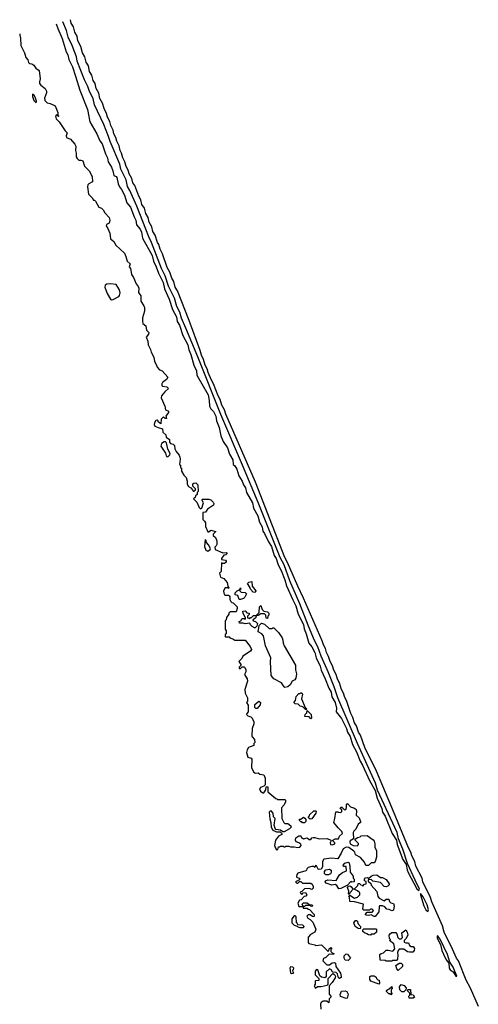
# Model space of a CAD drawing. Extents: x 2895860 to 3052244, y 542080 to 918683.
# Tile 133 of 133: x 2951088 to 2956028, y 908087 to 918683. Entities that reach past the tile are written whole.
import ezdxf

# ---------------------------------------------------------------- set-up
doc = ezdxf.new("R2010")
doc.units = 0

msp = doc.modelspace()

# ---------------------------------------------------------------- linework, layer by layer
at = {"layer": '0CON05XD'}
for points in [[(2956028, 908065), (2955945, 908260), (2955897, 908347), (2955814, 908555), (2955794, 908584), (2955751, 908681), (2955661, 908865), (2955640, 908930), (2955525, 909190), (2955511, 909235), (2955431, 909405), (2955421, 909445), (2955355, 909575), (2955343, 909623), (2955310, 909685), (2955301, 909725), (2955275, 909771), (2955097, 910205), (2954929, 910595), (2954805, 910850), (2954758, 910985), (2954737, 911017), (2954715, 911084), (2954695, 911115), (2954675, 911175), (2954654, 911215), (2954606, 911355), (2954588, 911388), (2954577, 911435), (2954554, 911476), (2954532, 911545), (2954509, 911585), (2954496, 911635), (2954471, 911681), (2954458, 911728), (2954432, 911775), (2954415, 911829), (2954392, 911872), (2954381, 911915), (2954359, 911955), (2954345, 912000), (2954146, 912456), (2954083, 912585), (2953973, 912843), (2953944, 912895), (2953811, 913235), (2953629, 913705), (2953307, 914437), (2953293, 914485), (2953266, 914536), (2953248, 914595), (2953225, 914635), (2953176, 914764), (2953152, 914805), (2953118, 914885), (2953106, 914926), (2953085, 914964), (2953069, 915025), (2953045, 915071), (2953032, 915122), (2952912, 915445), (2952786, 915766), (2952764, 915805), (2952748, 915865), (2952725, 915902), (2952704, 915965), (2952677, 916015), (2952625, 916165), (2952599, 916215), (2952586, 916265), (2952572, 916285), (2952548, 916365), (2952521, 916405), (2952512, 916455), (2952482, 916505), (2952472, 916555), (2952447, 916597), (2952431, 916655), (2952405, 916695), (2952394, 916745), (2952370, 916785), (2952327, 916897), (2952308, 916928), (2952294, 916975), (2952267, 917025), (2952257, 917065), (2952233, 917103), (2952219, 917155), (2952198, 917195), (2952186, 917245), (2952169, 917275), (2952159, 917325), (2952134, 917374), (2952124, 917415), (2952102, 917455), (2952094, 917495), (2952068, 917545), (2952058, 917588), (2952032, 917635), (2952024, 917675), (2951997, 917727), (2951980, 917785), (2951951, 917835), (2951941, 917891), (2951912, 917942), (2951900, 917995), (2951878, 918028), (2951866, 918085), (2951839, 918125), (2951827, 918185), (2951802, 918225), (2951790, 918285), (2951765, 918325), (2951748, 918395), (2951714, 918455), (2951707, 918505), (2951680, 918550), (2951669, 918605), (2951642, 918645), (2951634, 918683)], [(2951482, 918640), (2951499, 918589), (2951545, 918481), (2951587, 918337), (2951605, 918305), (2951618, 918255), (2951657, 918177), (2951687, 918077), (2951734, 917924), (2951817, 917715), (2951842, 917585), (2951920, 917455), (2951951, 917381), (2951975, 917348), (2952011, 917241), (2952034, 917195), (2952040, 917155), (2952076, 917095), (2952091, 917055), (2952101, 917005), (2952125, 916996), (2952135, 916984), (2952149, 916915), (2952163, 916883), (2952186, 916856), (2952216, 916796), (2952243, 916713), (2952282, 916665), (2952321, 916561), (2952337, 916525), (2952344, 916475), (2952387, 916427), (2952401, 916395), (2952412, 916332), (2952514, 916145), (2952529, 916085), (2952559, 916025), (2952583, 915955), (2952632, 915855), (2952648, 915785), (2952699, 915675), (2952734, 915565), (2952776, 915486), (2952783, 915435), (2952810, 915395), (2952844, 915284), (2952899, 915185), (2952910, 915130), (2952931, 915079), (2952962, 914965), (2952992, 914905), (2952996, 914856), (2953117, 914645), (2953129, 914585), (2953131, 914525), (2953146, 914495), (2953175, 914466), (2953200, 914415), (2953207, 914365), (2953236, 914295), (2953253, 914203), (2953278, 914145), (2953327, 914075), (2953347, 914007), (2953384, 913945), (2953386, 913896), (2953405, 913880), (2953427, 913845), (2953449, 913775), (2953485, 913717), (2953497, 913677), (2953521, 913645), (2953532, 913595), (2953594, 913485), (2953606, 913425), (2953653, 913345), (2953670, 913275), (2953701, 913225), (2953707, 913177), (2953726, 913155), (2953766, 913065), (2953799, 913015), (2953827, 912917), (2953851, 912885), (2953873, 912815), (2953905, 912754), (2953943, 912655), (2953960, 912590), (2954028, 912438), (2954062, 912375), (2954086, 912285), (2954144, 912174), (2954151, 912129), (2954175, 912074), (2954201, 911975), (2954233, 911935), (2954265, 911874), (2954282, 911815), (2954325, 911725), (2954333, 911683), (2954379, 911589), (2954418, 911488), (2954443, 911445), (2954451, 911395), (2954486, 911335), (2954499, 911275), (2954497, 911235), (2954555, 911164), (2954607, 911055), (2954618, 911015), (2954648, 910968), (2954673, 910883), (2954715, 910805), (2954754, 910704), (2954779, 910661), (2954854, 910494), (2954918, 910388), (2954937, 910305), (2954990, 910195), (2954996, 910155), (2955025, 910110), (2955101, 909925), (2955146, 909855), (2955155, 909805), (2955215, 909646), (2955252, 909592), (2955260, 909535), (2955271, 909505), (2955365, 909328), (2955385, 909311), (2955393, 909325), (2955348, 909422), (2955263, 909603), (2955216, 909755), (2955169, 909869), (2955152, 909935), (2954942, 910392), (2954919, 910465), (2954727, 910893), (2954514, 911385), (2954474, 911505), (2954410, 911665), (2954333, 911833), (2954299, 911935), (2954263, 912003), (2954198, 912155), (2954105, 912395), (2953998, 912645), (2953935, 912815), (2953894, 912894), (2953657, 913487), (2953488, 913888), (2953253, 914433), (2953007, 915055), (2952877, 915363), (2952831, 915471), (2952812, 915535), (2952782, 915595), (2952756, 915685), (2952692, 915815), (2952656, 915925), (2952616, 916006), (2952509, 916285), (2952477, 916345), (2952349, 916675), (2952275, 916845), (2952249, 916889), (2952235, 916959), (2952177, 917075), (2952165, 917127), (2952061, 917371), (2952045, 917426), (2951994, 917555), (2951895, 917765), (2951879, 917835), (2951839, 917909), (2951821, 917965), (2951787, 918037), (2951708, 918238), (2951699, 918285), (2951681, 918331), (2951654, 918405), (2951609, 918495), (2951591, 918565), (2951553, 918660)], [(2951089, 918530), (2951088, 918515), (2951098, 918485), (2951100, 918405), (2951140, 918325), (2951153, 918275), (2951175, 918250), (2951183, 918223), (2951195, 918210), (2951217, 918207), (2951240, 918195), (2951262, 918162), (2951297, 918137), (2951309, 918045), (2951300, 918015), (2951302, 917995), (2951315, 917977), (2951363, 917943), (2951378, 917915), (2951378, 917895), (2951355, 917840), (2951359, 917815), (2951385, 917788), (2951415, 917780), (2951468, 917755), (2951485, 917720), (2951497, 917685), (2951500, 917650), (2951510, 917645), (2951502, 917642), (2951500, 917650), (2951485, 917660), (2951472, 917645), (2951480, 917615), (2951513, 917583), (2951577, 917487), (2951600, 917465), (2951588, 917432), (2951592, 917415), (2951636, 917396), (2951682, 917345), (2951693, 917323), (2951687, 917275), (2951697, 917245), (2951697, 917207), (2951705, 917190), (2951725, 917170), (2951745, 917172), (2951768, 917165), (2951787, 917105), (2951837, 917055), (2951870, 916995), (2951872, 916938), (2951834, 916916), (2951822, 916905), (2951817, 916885), (2951830, 916805), (2951870, 916765), (2951882, 916742), (2951895, 916740), (2951905, 916730), (2951940, 916665), (2951970, 916655), (2951987, 916637), (2952004, 916604), (2952052, 916555), (2952057, 916525), (2952050, 916495), (2952021, 916479), (2952018, 916465), (2952037, 916437), (2952059, 916385), (2952067, 916325), (2952102, 916295), (2952123, 916255), (2952215, 916170), (2952232, 916135), (2952246, 916086), (2952278, 916055), (2952268, 916025), (2952280, 916005), (2952283, 915987), (2952292, 915942), (2952315, 915908), (2952342, 915842), (2952365, 915810), (2952370, 915795), (2952368, 915748), (2952392, 915712), (2952393, 915655), (2952426, 915605), (2952431, 915585), (2952433, 915545), (2952412, 915475), (2952410, 915435), (2952414, 915414), (2952445, 915390), (2952453, 915343), (2952478, 915315), (2952475, 915300), (2952450, 915265), (2952468, 915225), (2952473, 915183), (2952498, 915135), (2952502, 915105), (2952532, 915052), (2952539, 915005), (2952562, 914965), (2952567, 914945), (2952595, 914916), (2952623, 914903), (2952682, 914835), (2952669, 914811), (2952625, 914778), (2952617, 914765), (2952617, 914747), (2952625, 914738), (2952672, 914732), (2952690, 914715), (2952651, 914679), (2952616, 914634), (2952611, 914615), (2952651, 914525), (2952658, 914485), (2952689, 914469), (2952692, 914455), (2952663, 914417), (2952668, 914392), (2952655, 914390), (2952635, 914410), (2952610, 914385), (2952608, 914332), (2952580, 914355), (2952580, 914365), (2952570, 914375), (2952555, 914370), (2952540, 914345), (2952537, 914325), (2952545, 914308), (2952580, 914295), (2952625, 914280), (2952630, 914245), (2952660, 914215), (2952665, 914190), (2952700, 914165), (2952700, 914135), (2952713, 914123), (2952740, 914115), (2952755, 914100), (2952758, 914065), (2952772, 914035), (2952807, 913995), (2952812, 913975), (2952816, 913955), (2952810, 913895), (2952818, 913888), (2952820, 913865), (2952830, 913855), (2952832, 913825), (2952855, 913780), (2952880, 913755), (2952890, 913715), (2952890, 913685), (2952905, 913660), (2952930, 913645), (2952950, 913625), (2952955, 913610), (2952965, 913610), (2952980, 913625), (2952980, 913635), (2952953, 913663), (2952953, 913687), (2952963, 913697), (2952985, 913698), (2953006, 913676), (2953010, 913605), (2953000, 913595), (2952998, 913572), (2952982, 913558), (2952978, 913542), (2952960, 913525), (2952995, 913490), (2953020, 913435), (2953035, 913420), (2953050, 913425), (2953068, 913485), (2953052, 913508), (2953052, 913518), (2953058, 913522), (2953125, 913522), (2953147, 913517), (2953172, 913492), (2953178, 913475), (2953175, 913460), (2953110, 913415), (2953088, 913382), (2953062, 913378), (2953060, 913305), (2953078, 913288), (2953088, 913268), (2953088, 913228), (2953115, 913170), (2953125, 913170), (2953145, 913188), (2953200, 913175), (2953170, 913145), (2953172, 913132), (2953195, 913110), (2953210, 913075), (2953210, 913035), (2953205, 913020), (2953190, 913005), (2953192, 912982), (2953275, 912947), (2953315, 912950), (2953320, 912945), (2953320, 912935), (2953307, 912923), (2953285, 912920), (2953260, 912885), (2953262, 912872), (2953305, 912868), (2953310, 912855), (2953310, 912845), (2953295, 912830), (2953275, 912830), (2953262, 912838), (2953258, 912745), (2953240, 912725), (2953252, 912682), (2953285, 912670), (2953323, 912625), (2953330, 912585), (2953340, 912575), (2953335, 912560), (2953325, 912570), (2953302, 912568), (2953284, 912536), (2953285, 912510), (2953299, 912489), (2953335, 912490), (2953343, 912483), (2953352, 912472), (2953352, 912445), (2953362, 912422), (2953372, 912412), (2953388, 912408), (2953430, 912365), (2953430, 912345), (2953418, 912312), (2953355, 912310), (2953340, 912295), (2953340, 912285), (2953315, 912250), (2953310, 912225), (2953300, 912215), (2953302, 912125), (2953310, 912105), (2953310, 912075), (2953300, 912065), (2953300, 912045), (2953305, 912040), (2953345, 912040), (2953352, 912032), (2953385, 912020), (2953404, 912004), (2953515, 912004), (2953569, 911939), (2953584, 911906), (2953573, 911887), (2953492, 911835), (2953480, 911810), (2953448, 911775), (2953470, 911745), (2953468, 911732), (2953452, 911715), (2953452, 911702), (2953465, 911700), (2953485, 911720), (2953505, 911720), (2953512, 911712), (2953522, 911685), (2953522, 911665), (2953510, 911635), (2953538, 911588), (2953543, 911565), (2953512, 911475), (2953518, 911435), (2953540, 911385), (2953540, 911345), (2953530, 911335), (2953550, 911305), (2953550, 911235), (2953533, 911217), (2953530, 911205), (2953545, 911190), (2953579, 911179), (2953592, 911165), (2953608, 911125), (2953608, 911105), (2953590, 911055), (2953588, 910975), (2953590, 910965), (2953618, 910935), (2953620, 910905), (2953610, 910895), (2953608, 910872), (2953551, 910849), (2953538, 910825), (2953531, 910795), (2953545, 910748), (2953580, 910735), (2953588, 910725), (2953583, 910635), (2953605, 910590), (2953623, 910573), (2953655, 910578), (2953675, 910562), (2953718, 910558), (2953732, 910522), (2953732, 910448), (2953717, 910433), (2953681, 910419), (2953672, 910405), (2953681, 910381), (2953705, 910362), (2953717, 910363), (2953740, 910395), (2953742, 910428), (2953755, 910430), (2953760, 910425), (2953760, 910375), (2953845, 910300), (2953858, 910298), (2953865, 910290), (2953945, 910290), (2953952, 910282), (2953952, 910265), (2953938, 910235), (2953908, 910202), (2953912, 910085), (2953932, 910042), (2953945, 910032), (2953975, 910032), (2954008, 910008), (2954010, 909995), (2953993, 909977), (2953935, 909942), (2953922, 909942), (2953895, 909962), (2953848, 909968), (2953838, 909978), (2953830, 910015), (2953840, 910085), (2953823, 910103), (2953818, 910145), (2953795, 910168), (2953784, 910166), (2953774, 910155), (2953782, 910082), (2953794, 910044), (2953795, 909992), (2953815, 909962), (2953853, 909943), (2953892, 909942), (2953910, 909925), (2953910, 909915), (2953874, 909896), (2953842, 909855), (2953832, 909795), (2953845, 909760), (2953855, 909750), (2953868, 909752), (2953875, 909780), (2953885, 909780), (2953895, 909790), (2953927, 909787), (2953935, 909780), (2953945, 909780), (2953955, 909790), (2953985, 909790), (2954005, 909780), (2954045, 909782), (2954085, 909774), (2954105, 909778), (2954118, 909795), (2954115, 909810), (2954096, 909826), (2954067, 909837), (2954058, 909855), (2954062, 909878), (2954095, 909900), (2954115, 909900), (2954120, 909885), (2954145, 909868), (2954185, 909880), (2954205, 909860), (2954215, 909860)], [(2951265, 917788), (2951270, 917805), (2951255, 917850), (2951240, 917875), (2951225, 917882), (2951224, 917855), (2951240, 917815), (2951265, 917788)], [(2952075, 915669), (2952095, 915671), (2952155, 915704), (2952164, 915715), (2952170, 915745), (2952162, 915775), (2952125, 915832), (2952065, 915842), (2952025, 915838), (2952008, 915825), (2952004, 915805), (2952030, 915735), (2952065, 915674), (2952075, 915669)], [(2952685, 913980), (2952705, 914000), (2952708, 914015), (2952682, 914062), (2952669, 914129), (2952659, 914139), (2952645, 914140), (2952615, 914122), (2952608, 914095), (2952657, 914017), (2952665, 913990), (2952672, 913982), (2952685, 913980)], [(2953115, 912963), (2953139, 912981), (2953142, 912992), (2953122, 913032), (2953100, 913055), (2953097, 913077), (2953085, 913090), (2953078, 913015), (2953093, 912975), (2953115, 912963)], [(2953465, 912442), (2953450, 912445), (2953438, 912488), (2953410, 912495), (2953410, 912515), (2953430, 912535), (2953460, 912550), (2953465, 912570), (2953470, 912555), (2953460, 912550), (2953460, 912535), (2953473, 912523), (2953517, 912517), (2953530, 912505), (2953513, 912467), (2953497, 912453), (2953465, 912442)], [(2953625, 912520), (2953603, 912523), (2953573, 912553), (2953567, 912577), (2953540, 912615), (2953555, 912630), (2953588, 912638), (2953590, 912585), (2953630, 912535), (2953625, 912520)], [(2953615, 912138), (2953591, 912151), (2953572, 912172), (2953565, 912190), (2953515, 912180), (2953495, 912190), (2953455, 912190), (2953450, 912205), (2953468, 912212), (2953485, 912240), (2953505, 912240), (2953515, 912230), (2953520, 912235), (2953520, 912245), (2953493, 912293), (2953492, 912318), (2953515, 912320), (2953535, 912300), (2953560, 912295), (2953558, 912282), (2953540, 912265), (2953540, 912245), (2953565, 912240), (2953575, 912250), (2953585, 912250), (2953605, 912270), (2953640, 912270), (2953642, 912278), (2953668, 912302), (2953670, 912365), (2953685, 912380), (2953700, 912335), (2953718, 912318), (2953755, 912310), (2953770, 912295), (2953770, 912275), (2953760, 912265), (2953755, 912240), (2953742, 912242), (2953740, 912275), (2953725, 912290), (2953685, 912290), (2953655, 912270), (2953640, 912270), (2953628, 912242), (2953600, 912225), (2953602, 912212), (2953628, 912208), (2953648, 912185), (2953643, 912155), (2953625, 912140), (2953615, 912138)], [(2953945, 911498), (2953935, 911502), (2953906, 911546), (2953825, 911590), (2953798, 911625), (2953788, 911775), (2953794, 911815), (2953736, 911945), (2953712, 912052), (2953694, 912074), (2953657, 912097), (2953668, 912162), (2953693, 912187), (2953725, 912178), (2953775, 912130), (2953805, 912130), (2953815, 912140), (2953825, 912138), (2953875, 912089), (2953915, 912029), (2953923, 912005), (2953924, 911975), (2953936, 911945), (2954057, 911735), (2954058, 911685), (2954069, 911645), (2954062, 911598), (2954050, 911580), (2954022, 911565), (2954002, 911525), (2953975, 911502), (2953945, 911498)], [(2954175, 911260), (2954165, 911260), (2954138, 911288), (2954110, 911295), (2954088, 911318), (2954055, 911322), (2954040, 911335), (2954060, 911355), (2954065, 911400), (2954095, 911430), (2954105, 911430), (2954115, 911440), (2954128, 911438), (2954132, 911425), (2954123, 911373), (2954162, 911282), (2954180, 911265), (2954175, 911260)], [(2953645, 911270), (2953632, 911272), (2953622, 911282), (2953620, 911315), (2953665, 911350), (2953680, 911335), (2953678, 911308), (2953645, 911270)], [(2954225, 911160), (2954205, 911180), (2954160, 911185), (2954162, 911205), (2954180, 911225), (2954185, 911250), (2954228, 911205), (2954230, 911165), (2954225, 911160)], [(2954215, 909860), (2954225, 909862), (2954235, 909880), (2954247, 909883), (2954265, 909883), (2954315, 909869), (2954400, 909870), (2954440, 909855), (2954442, 909845), (2954432, 909825), (2954437, 909807), (2954454, 909804), (2954482, 909815), (2954482, 909825), (2954460, 909845), (2954460, 909855), (2954485, 909866), (2954523, 909867), (2954534, 909896), (2954563, 909925), (2954558, 909948), (2954518, 909985), (2954470, 910045), (2954483, 910085), (2954493, 910157), (2954515, 910160), (2954523, 910153), (2954545, 910150), (2954558, 910162), (2954558, 910178), (2954540, 910195), (2954545, 910210), (2954558, 910208), (2954585, 910180), (2954600, 910185), (2954608, 910205), (2954608, 910235), (2954617, 910247), (2954652, 910212), (2954695, 910197), (2954710, 910185), (2954716, 910165), (2954713, 910123), (2954743, 910095), (2954760, 910055), (2954757, 910045), (2954734, 910025), (2954708, 909972), (2954685, 909950), (2954680, 909935), (2954682, 909868), (2954648, 909845), (2954643, 909835), (2954648, 909815), (2954680, 909795), (2954725, 909792), (2954738, 909805), (2954737, 909817), (2954700, 909855), (2954700, 909865), (2954725, 909882), (2954755, 909890), (2954765, 909900), (2954830, 909905), (2954896, 909856), (2954905, 909842), (2954914, 909815), (2954914, 909774), (2954931, 909741), (2954931, 909671), (2954918, 909625), (2954905, 909610), (2954875, 909608), (2954845, 909580), (2954815, 909580), (2954802, 909615), (2954758, 909665), (2954704, 909694), (2954698, 909725), (2954688, 909735), (2954633, 909773), (2954605, 909778), (2954570, 909760), (2954552, 909715), (2954515, 909652), (2954445, 909661), (2954365, 909650), (2954348, 909622), (2954348, 909565), (2954335, 909540), (2954315, 909538), (2954303, 909543), (2954286, 909576), (2954275, 909580), (2954265, 909560), (2954255, 909570), (2954235, 909570), (2954195, 909558), (2954180, 909545), (2954178, 909532), (2954168, 909522), (2954082, 909498), (2954072, 909485), (2954068, 909458), (2954075, 909450), (2954100, 909445), (2954100, 909425), (2954060, 909405), (2954072, 909392), (2954085, 909390), (2954102, 909408), (2954115, 909410), (2954135, 909390), (2954225, 909390), (2954238, 909378), (2954250, 909355), (2954247, 909335), (2954235, 909323), (2954205, 909332), (2954155, 909330), (2954128, 909302), (2954110, 909295), (2954112, 909282), (2954125, 909270), (2954142, 909288), (2954165, 909290), (2954180, 909265), (2954168, 909252), (2954152, 909248), (2954118, 909212), (2954102, 909208), (2954082, 909175), (2954095, 909140), (2954140, 909140), (2954130, 909165), (2954145, 909180), (2954185, 909180), (2954205, 909160), (2954238, 909158), (2954240, 909145), (2954235, 909140), (2954222, 909142), (2954215, 909150), (2954165, 909150), (2954155, 909140), (2954140, 909140), (2954140, 909120), (2954185, 909120), (2954192, 909112), (2954208, 909108), (2954260, 909055), (2954260, 909035), (2954255, 909030), (2954242, 909032), (2954218, 909048), (2954195, 909050), (2954180, 909035), (2954190, 909015), (2954215, 909000), (2954245, 908970), (2954278, 908895), (2954266, 908864), (2954221, 908839), (2954195, 908810), (2954193, 908753), (2954203, 908743), (2954267, 908727), (2954275, 908720), (2954337, 908727), (2954405, 908660), (2954418, 908662), (2954420, 908685), (2954438, 908698), (2954448, 908685), (2954440, 908675), (2954440, 908655), (2954452, 908642), (2954470, 908635), (2954468, 908622), (2954422, 908628), (2954385, 908592), (2954361, 908579), (2954352, 908555), (2954395, 908510), (2954425, 908510), (2954455, 908532), (2954478, 908538), (2954488, 908528), (2954494, 908494), (2954542, 908422), (2954552, 908385), (2954550, 908375), (2954533, 908363), (2954523, 908373), (2954510, 908415), (2954495, 908430), (2954462, 908432), (2954450, 908445), (2954450, 908455), (2954425, 908470), (2954390, 908435), (2954388, 908382), (2954375, 908370), (2954338, 908378), (2954322, 908392), (2954298, 908458), (2954285, 908460), (2954270, 908445), (2954270, 908405), (2954310, 908365), (2954308, 908342), (2954275, 908340), (2954270, 908335), (2954270, 908305), (2954260, 908285), (2954265, 908270), (2954275, 908262), (2954295, 908280), (2954335, 908278), (2954398, 908292), (2954410, 908305), (2954410, 908365), (2954462, 908418), (2954478, 908408), (2954488, 908385), (2954487, 908373), (2954455, 908320), (2954420, 908285), (2954420, 908195), (2954440, 908175), (2954440, 908165), (2954420, 908145), (2954418, 908102), (2954395, 908120), (2954355, 908122), (2954335, 908108), (2954328, 908088), (2954330, 908035)], [(2954155, 910040), (2954135, 910040), (2954125, 910050), (2954115, 910050), (2954100, 910065), (2954102, 910078), (2954115, 910080), (2954145, 910100), (2954160, 910090), (2954168, 910075), (2954168, 910055), (2954155, 910040)], [(2954215, 910080), (2954200, 910095), (2954200, 910105), (2954210, 910115), (2954210, 910125), (2954255, 910170), (2954275, 910170), (2954280, 910165), (2954277, 910143), (2954235, 910082), (2954215, 910080)], [(2954525, 909328), (2954502, 909365), (2954487, 909377), (2954449, 909369), (2954390, 909390), (2954378, 909405), (2954380, 909415), (2954405, 909426), (2954495, 909420), (2954531, 909479), (2954565, 909507), (2954608, 909522), (2954605, 909570), (2954575, 909570), (2954570, 909585), (2954590, 909605), (2954626, 909616), (2954635, 909610), (2954645, 909570), (2954648, 909508), (2954680, 909465), (2954680, 909445), (2954690, 909435), (2954690, 909405), (2954665, 909400), (2954655, 909410), (2954620, 909370), (2954545, 909332), (2954525, 909328)], [(2954415, 909480), (2954385, 909480), (2954370, 909495), (2954370, 909515), (2954386, 909534), (2954425, 909541), (2954441, 909531), (2954443, 909507), (2954435, 909490), (2954415, 909480)], [(2954915, 909032), (2954905, 909032), (2954875, 909050), (2954843, 909043), (2954820, 909045), (2954810, 909055), (2954832, 909078), (2954885, 909080), (2954898, 909098), (2954885, 909110), (2954865, 909110), (2954855, 909100), (2954795, 909100), (2954782, 909115), (2954790, 909165), (2954695, 909188), (2954642, 909192), (2954640, 909245), (2954632, 909255), (2954645, 909260), (2954695, 909230), (2954725, 909240), (2954750, 909265), (2954750, 909285), (2954725, 909308), (2954690, 909325), (2954730, 909365), (2954732, 909388), (2954748, 909388), (2954762, 909372), (2954778, 909368), (2954785, 909360), (2954802, 909378), (2954820, 909385), (2954818, 909408), (2954800, 909415), (2954800, 909435), (2954812, 909448), (2954835, 909450), (2954845, 909440), (2954874, 909466), (2954895, 909478), (2954935, 909480), (2954973, 909453), (2954995, 909452), (2955035, 909431), (2955068, 909385), (2955067, 909373), (2955053, 909357), (2955035, 909350), (2955015, 909353), (2954975, 909397), (2954893, 909413), (2954875, 909430), (2954842, 909428), (2954842, 909412), (2954868, 909388), (2954875, 909370), (2954935, 909300), (2954946, 909246), (2954960, 909230), (2955015, 909200), (2955035, 909220), (2955065, 909218), (2955072, 909192), (2955085, 909180), (2955115, 909170), (2955122, 909145), (2955115, 909100), (2955095, 909092), (2955067, 909107), (2955042, 909112), (2955020, 909135), (2954995, 909148), (2954964, 909146), (2954958, 909135), (2954957, 909083), (2954915, 909032)], [(2954635, 909270), (2954630, 909275), (2954632, 909305), (2954620, 909345), (2954630, 909360), (2954645, 909362), (2954656, 909356), (2954680, 909325), (2954642, 909288), (2954635, 909270)], [(2955485, 909086), (2955491, 909105), (2955476, 909156), (2955435, 909245), (2955405, 909280), (2955403, 909265), (2955439, 909145), (2955463, 909103), (2955485, 909086)], [(2954145, 908912), (2954150, 908925), (2954137, 908937), (2954082, 908942), (2954080, 908955), (2954070, 908965), (2954067, 909027), (2954055, 909040), (2954045, 909038), (2954018, 909005), (2954020, 908965), (2954045, 908940), (2954078, 908928), (2954085, 908920), (2954105, 908912), (2954145, 908912)], [(2954755, 908900), (2954735, 908902), (2954700, 908925), (2954688, 908965), (2954705, 908990), (2954715, 908990), (2954725, 908980), (2954728, 908955), (2954758, 908925), (2954760, 908905), (2954755, 908900)], [(2954865, 908830), (2954843, 908833), (2954827, 908847), (2954800, 908855), (2954782, 908872), (2954782, 908888), (2954795, 908900), (2954925, 908900), (2954930, 908895), (2954930, 908865), (2954905, 908840), (2954875, 908840), (2954865, 908830)], [(2955095, 908550), (2955035, 908550), (2955025, 908560), (2954972, 908562), (2954968, 908622), (2954980, 908635), (2955005, 908642), (2955035, 908668), (2955055, 908670), (2955105, 908660), (2955130, 908685), (2955118, 908738), (2955070, 908775), (2955080, 908785), (2955070, 908795), (2955068, 908832), (2955081, 908849), (2955095, 908860), (2955138, 908858), (2955150, 908845), (2955160, 908805), (2955175, 908790), (2955195, 908790), (2955210, 908805), (2955203, 908857), (2955245, 908890), (2955262, 908865), (2955267, 908835), (2955250, 908795), (2955230, 908775), (2955230, 908755), (2955245, 908748), (2955275, 908750), (2955285, 908720), (2955305, 908710), (2955325, 908710), (2955339, 908689), (2955338, 908665), (2955322, 908648), (2955285, 908648), (2955265, 908652), (2955225, 908680), (2955175, 908680), (2955163, 908667), (2955158, 908645), (2955162, 908615), (2955157, 908573), (2955145, 908560), (2955105, 908560), (2955095, 908550)], [(2955785, 908389), (2955795, 908390), (2955755, 908486), (2955721, 908541), (2955695, 908622), (2955615, 908787), (2955595, 908818), (2955585, 908822), (2955585, 908800), (2955620, 908730), (2955634, 908665), (2955651, 908625), (2955681, 908565), (2955711, 908531), (2955712, 908475), (2955725, 908459), (2955758, 908438), (2955785, 908389)], [(2954625, 908560), (2954592, 908562), (2954583, 908583), (2954583, 908607), (2954605, 908630), (2954618, 908628), (2954650, 908585), (2954625, 908560)], [(2955165, 908450), (2955148, 908468), (2955140, 908505), (2955175, 908530), (2955195, 908530), (2955210, 908515), (2955210, 908495), (2955165, 908450)], [(2954015, 908417), (2954035, 908422), (2954040, 908425), (2954033, 908433), (2954030, 908455), (2954038, 908462), (2954040, 908475), (2954030, 908485), (2954005, 908490), (2953998, 908475), (2954004, 908425), (2954015, 908417)], [(2954955, 908302), (2954870, 908335), (2954860, 908355), (2954860, 908385), (2954875, 908392), (2954905, 908392), (2954928, 908378), (2954930, 908365), (2954945, 908350), (2954958, 908348), (2954962, 908315), (2954955, 908302)], [(2955225, 908220), (2955202, 908222), (2955183, 908243), (2955180, 908275), (2955195, 908300), (2955228, 908288), (2955250, 908265), (2955248, 908242), (2955225, 908220)], [(2954605, 908151), (2954542, 908172), (2954538, 908192), (2954555, 908228), (2954593, 908233), (2954613, 908223), (2954627, 908195), (2954615, 908154), (2954605, 908151)], [(2955085, 908190), (2955078, 908198), (2955065, 908200), (2955040, 908225), (2955040, 908235), (2955052, 908248), (2955068, 908252), (2955095, 908280), (2955100, 908255), (2955090, 908245), (2955090, 908215), (2955100, 908205), (2955085, 908190)], [(2955282, 908152), (2955280, 908175), (2955290, 908185), (2955290, 908205), (2955260, 908235), (2955272, 908248), (2955298, 908248), (2955302, 908192), (2955325, 908190), (2955340, 908165), (2955325, 908152), (2955282, 908152)]]:
    msp.add_lwpolyline(points, dxfattribs=at)

doc.saveas('drawing.dxf')
